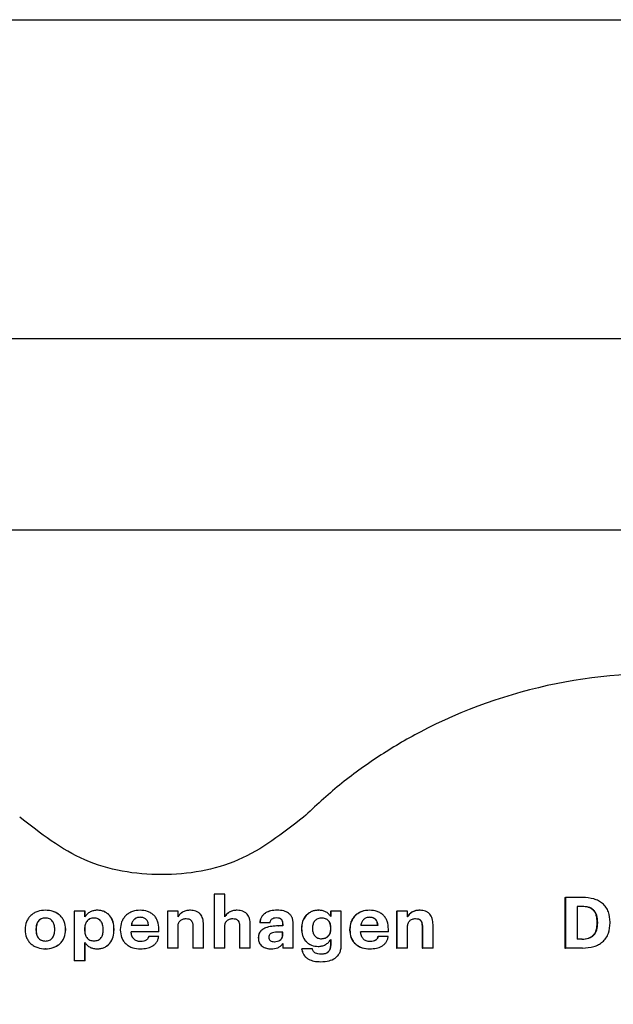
# Model space of a CAD drawing. Header units: millimetres. Extents: x -1137 to 2013, y -755 to 3954.
# Tile 48 of 53: x 1558 to 1577, y -719 to -688. Entities that reach past the tile are written whole.
import ezdxf

# ---------------------------------------------------------------- set-up
doc = ezdxf.new("R2010")
doc.units = ezdxf.units.MM

msp = doc.modelspace()

# ---------------------------------------------------------------- linework, layer by layer
at = {"color": 8, "linetype": 'Continuous', "lineweight": 25}
for p, q in [((1241.075, -688.463), (2012.504, -688.463)), ((1990.503, -704.463), (1256.789, -704.463))]:
    msp.add_line(p, q, dxfattribs=at)
at = {"color": 7, "linetype": 'Continuous', "lineweight": 25}
for p, q in [((2002.504, -698.463), (1248.218, -698.463)), ((1564.075, -715.883), (1564.075, -717.568)), ((1564.075, -715.883), (1564.077, -715.883)), ((1564.077, -715.883), (1564.077, -717.568)), ((1564.412, -715.883), (1564.077, -715.883)), ((1564.412, -716.592), (1564.412, -715.883)), ((1575.071, -715.982), (1575.071, -717.568)), ((1575.071, -715.982), (1575.086, -715.982)), ((1575.086, -715.982), (1575.086, -717.568)), ((1575.626, -715.982), (1575.086, -715.982)), ((1559.694, -716.408), (1559.694, -717.963)), ((1560.028, -716.408), (1559.694, -716.408)), ((1560.028, -716.59), (1560.028, -716.408)), ((1560.031, -716.408), (1560.028, -716.408)), ((1560.031, -716.59), (1560.031, -716.408)), ((1560.416, -716.382), (1560.414, -716.382)), ((1561.758, -716.382), (1561.757, -716.382)), ((1562.611, -716.408), (1562.611, -717.568)), ((1562.946, -716.408), (1562.611, -716.408)), ((1562.611, -716.408), (1562.611, -717.568)), ((1562.611, -716.408), (1562.611, -716.408)), ((1562.946, -716.592), (1562.946, -716.408)), ((1563.337, -716.382), (1563.338, -716.382)), ((1564.801, -716.382), (1564.804, -716.382)), ((1566.048, -716.382), (1566.053, -716.382)), ((1567.342, -716.382), (1567.347, -716.382)), ((1567.724, -716.408), (1567.724, -716.581)), ((1567.724, -716.408), (1567.73, -716.408)), ((1567.73, -716.408), (1567.73, -716.581)), ((1568.062, -716.408), (1567.73, -716.408)), ((1568.062, -717.477), (1568.062, -716.408)), ((1568.944, -716.382), (1568.951, -716.382)), ((1569.797, -716.408), (1569.797, -717.568)), ((1569.797, -716.408), (1569.806, -716.408)), ((1569.806, -716.408), (1569.806, -717.568)), ((1570.14, -716.408), (1569.806, -716.408)), ((1570.14, -716.592), (1570.14, -716.408)), ((1575.607, -716.262), (1575.459, -716.262)), ((1575.459, -716.262), (1575.459, -717.289)), ((1561.758, -716.603), (1561.757, -716.603)), ((1563.197, -716.643), (1563.197, -716.643)), ((1576.49, -716.776), (1576.49, -716.759)), ((1558.152, -716.983), (1558.152, -717)), ((1558.494, -716.976), (1558.494, -716.994)), ((1558.498, -716.976), (1558.494, -716.976)), ((1558.498, -716.994), (1558.494, -716.994)), ((1558.498, -716.976), (1558.498, -716.994)), ((1559.084, -716.996), (1559.084, -716.98)), ((1559.423, -716.994), (1559.423, -716.976)), ((1559.427, -716.976), (1559.423, -716.976)), ((1559.427, -716.994), (1559.423, -716.994)), ((1559.427, -716.994), (1559.427, -716.976)), ((1560.017, -716.978), (1560.017, -716.996)), ((1560.02, -716.978), (1560.017, -716.978)), ((1560.02, -716.996), (1560.017, -716.996)), ((1560.02, -716.978), (1560.02, -716.996)), ((1560.6, -716.996), (1560.6, -716.978)), ((1560.941, -716.976), (1560.939, -716.976)), ((1560.939, -716.994), (1560.939, -716.976)), ((1560.941, -716.994), (1560.939, -716.994)), ((1560.941, -716.994), (1560.941, -716.976)), ((1561.137, -716.985), (1561.137, -717.003)), ((1562.346, -717.06), (1561.476, -717.06)), ((1562.02, -716.863), (1561.48, -716.863)), ((1562.346, -717.06), (1562.346, -716.972)), ((1562.346, -716.972), (1562.346, -716.972)), ((1562.346, -717.06), (1562.346, -716.972)), ((1562.346, -717.06), (1562.346, -717.06)), ((1562.946, -717.568), (1562.946, -716.898)), ((1563.409, -716.876), (1563.41, -716.876)), ((1563.409, -716.876), (1563.409, -717.568)), ((1563.41, -716.876), (1563.41, -717.568)), ((1563.744, -717.568), (1563.744, -716.83)), ((1564.412, -717.568), (1564.412, -716.898)), ((1564.872, -716.876), (1564.875, -716.876)), ((1564.872, -716.876), (1564.872, -717.568)), ((1564.875, -716.876), (1564.875, -717.568)), ((1565.21, -717.568), (1565.21, -716.83)), ((1565.507, -716.778), (1565.51, -716.778)), ((1565.827, -716.778), (1565.51, -716.778)), ((1566.088, -716.874), (1566.092, -716.874)), ((1566.228, -716.874), (1566.092, -716.874)), ((1566.228, -717.065), (1566.099, -717.065)), ((1566.223, -716.827), (1566.228, -716.827)), ((1566.223, -716.827), (1566.223, -716.874)), ((1566.223, -717.162), (1566.223, -717.065)), ((1566.228, -716.827), (1566.228, -716.874)), ((1566.228, -717.162), (1566.228, -717.065)), ((1566.558, -717.568), (1566.558, -716.812)), ((1566.812, -716.947), (1566.817, -716.947)), ((1566.812, -716.947), (1566.812, -716.963)), ((1566.812, -716.963), (1566.817, -716.963)), ((1566.817, -716.947), (1566.817, -716.963)), ((1567.158, -716.945), (1567.158, -716.963)), ((1567.733, -716.943), (1567.739, -716.943)), ((1567.733, -716.958), (1567.733, -716.943)), ((1567.733, -716.958), (1567.739, -716.958)), ((1567.739, -716.958), (1567.739, -716.943)), ((1568.324, -716.985), (1568.331, -716.985)), ((1568.324, -716.985), (1568.324, -717.003)), ((1568.324, -717.003), (1568.331, -717.003)), ((1568.331, -716.985), (1568.331, -717.003)), ((1569.539, -717.06), (1568.67, -717.06)), ((1569.214, -716.863), (1568.674, -716.863)), ((1569.539, -717.06), (1569.539, -716.972)), ((1570.14, -717.568), (1570.14, -716.898)), ((1570.594, -716.876), (1570.604, -716.876)), ((1570.594, -716.876), (1570.594, -717.568)), ((1570.604, -716.876), (1570.604, -717.568)), ((1570.938, -717.568), (1570.938, -716.83)), ((1576.085, -716.763), (1576.1, -716.763)), ((1576.085, -716.781), (1576.085, -716.763)), ((1576.085, -716.781), (1576.1, -716.781)), ((1576.1, -716.781), (1576.1, -716.763)), ((1561.776, -717.364), (1561.775, -717.364)), ((1562.343, -717.202), (1562.027, -717.202)), ((1562.343, -717.202), (1562.343, -717.202)), ((1565.461, -717.246), (1565.465, -717.246)), ((1566.223, -717.162), (1566.228, -717.162)), ((1567.724, -717.302), (1567.724, -717.477)), ((1567.73, -717.302), (1567.73, -717.477)), ((1569.213, -717.202), (1569.221, -717.202)), ((1569.537, -717.202), (1569.221, -717.202)), ((1575.612, -717.289), (1575.459, -717.289)), ((1558.791, -717.593), (1558.787, -717.593)), ((1560.028, -717.963), (1560.028, -717.391)), ((1560.031, -717.963), (1560.031, -717.391)), ((1560.416, -717.593), (1560.414, -717.593)), ((1561.767, -717.593), (1561.766, -717.593)), ((1562.946, -717.568), (1562.611, -717.568)), ((1562.611, -717.568), (1562.611, -717.568)), ((1563.409, -717.568), (1563.41, -717.568)), ((1563.744, -717.568), (1563.41, -717.568)), ((1564.075, -717.568), (1564.077, -717.568)), ((1564.412, -717.568), (1564.077, -717.568)), ((1564.872, -717.568), (1564.875, -717.568)), ((1565.21, -717.568), (1564.875, -717.568)), ((1566.228, -717.428), (1566.228, -717.568)), ((1566.228, -717.568), (1566.233, -717.568)), ((1566.233, -717.428), (1566.233, -717.568)), ((1566.558, -717.568), (1566.233, -717.568)), ((1566.821, -717.593), (1566.826, -717.593)), ((1567.158, -717.593), (1566.826, -717.593)), ((1567.337, -717.517), (1567.343, -717.517)), ((1567.724, -717.477), (1567.73, -717.477)), ((1569.797, -717.568), (1569.806, -717.568)), ((1570.14, -717.568), (1569.806, -717.568)), ((1570.594, -717.568), (1570.604, -717.568)), ((1570.938, -717.568), (1570.604, -717.568)), ((1575.071, -717.568), (1575.086, -717.568)), ((1575.623, -717.568), (1575.086, -717.568)), ((1560.028, -717.963), (1559.694, -717.963)), ((1560.031, -717.963), (1560.028, -717.963)), ((1567.42, -717.996), (1567.426, -717.996))]:
    msp.add_line(p, q, dxfattribs=at)
for points, knots in [([(1566.88, -734.46), (1567.249, -734.804), (1567.987, -735.491), (1569.217, -736.379), (1571.384, -737.662), (1574.754, -738.854), (1579.325, -739.121), (1583.795, -738.121), (1587.137, -736.258), (1589.395, -734.245), (1590.855, -732.5), (1592.032, -730.553), (1592.896, -728.447), (1593.423, -726.232), (1593.6, -723.963), (1593.423, -721.693), (1592.896, -719.478), (1592.032, -717.372), (1590.464, -714.782), (1587.798, -712.034), (1583.796, -709.806), (1579.325, -708.805), (1574.754, -709.071), (1571.384, -710.263), (1569.218, -711.546), (1567.989, -712.434), (1567.25, -713.121), (1566.88, -713.465)], [0, 0, 0, 0, 0.020855, 0.041724, 0.062617, 0.125046, 0.187483, 0.249917, 0.312338, 0.343633, 0.374925, 0.406217, 0.437507, 0.468797, 0.500087, 0.531377, 0.562668, 0.593958, 0.625249, 0.687664, 0.750087, 0.812519, 0.874958, 0.937385, 0.958257, 0.979119, 1, 1, 1, 1]), ([(1566.88, -713.465), (1566.227, -713.972), (1564.922, -714.988), (1562.432, -715.405), (1559.942, -714.988), (1558.636, -713.972), (1557.984, -713.465)], [0, 0, 0, 0, 0.24996, 0.499995, 0.750043, 1, 1, 1, 1]), ([(1576.49, -716.759), (1576.482, -716.648), (1576.469, -716.481), (1576.364, -716.284), (1576.255, -716.166), (1576.124, -716.081), (1575.918, -715.999), (1575.746, -715.989), (1575.626, -715.982)], [0, 0, 0, 0, 0.249317, 0.375561, 0.499359, 0.610563, 0.728494, 1, 1, 1, 1]), ([(1558.789, -716.382), (1558.707, -716.388), (1558.583, -716.399), (1558.434, -716.468), (1558.334, -716.54), (1558.253, -716.633), (1558.172, -716.777), (1558.16, -716.901), (1558.152, -716.983)], [0, 0, 0, 0, 0.249875, 0.376764, 0.500441, 0.624704, 0.75075, 1, 1, 1, 1]), ([(1559.423, -716.976), (1559.415, -716.894), (1559.403, -716.772), (1559.324, -716.629), (1559.243, -716.538), (1559.143, -716.466), (1558.994, -716.398), (1558.87, -716.388), (1558.789, -716.382)], [0, 0, 0, 0, 0.249137, 0.373649, 0.499454, 0.622666, 0.750092, 1, 1, 1, 1]), ([(1558.793, -716.382), (1558.793, -716.382), (1558.791, -716.382), (1558.79, -716.382), (1558.789, -716.382)], [0, 0, 0, 0, 0.499999, 1, 1, 1, 1]), ([(1559.427, -716.976), (1559.419, -716.894), (1559.407, -716.772), (1559.327, -716.629), (1559.246, -716.538), (1559.147, -716.466), (1558.998, -716.398), (1558.875, -716.388), (1558.793, -716.382)], [0, 0, 0, 0, 0.249283, 0.37366, 0.499688, 0.622748, 0.750287, 1, 1, 1, 1]), ([(1560.414, -716.382), (1560.375, -716.384), (1560.299, -716.39), (1560.192, -716.433), (1560.096, -716.497), (1560.051, -716.559), (1560.028, -716.59)], [0, 0, 0, 0, 0.2514428, 0.5000938, 0.7501983, 1, 1, 1, 1]), ([(1560.939, -716.976), (1560.934, -716.897), (1560.924, -716.748), (1560.834, -716.578), (1560.73, -716.478), (1560.634, -716.422), (1560.526, -716.388), (1560.452, -716.384), (1560.414, -716.382)], [0, 0, 0, 0, 0.265002, 0.499109, 0.624081, 0.749396, 0.871419, 1, 1, 1, 1]), ([(1560.941, -716.976), (1560.936, -716.897), (1560.926, -716.748), (1560.837, -716.578), (1560.733, -716.478), (1560.636, -716.422), (1560.529, -716.388), (1560.454, -716.384), (1560.416, -716.382)], [0, 0, 0, 0, 0.265039, 0.499287, 0.624196, 0.749625, 0.871471, 1, 1, 1, 1]), ([(1561.757, -716.382), (1561.676, -716.389), (1561.554, -716.399), (1561.407, -716.471), (1561.31, -716.545), (1561.232, -716.638), (1561.155, -716.781), (1561.144, -716.904), (1561.137, -716.985)], [0, 0, 0, 0, 0.24984, 0.376402, 0.500332, 0.624271, 0.750725, 1, 1, 1, 1]), ([(1562.346, -716.972), (1562.339, -716.888), (1562.331, -716.766), (1562.261, -716.624), (1562.19, -716.536), (1562.099, -716.465), (1561.955, -716.397), (1561.836, -716.388), (1561.757, -716.382)], [0, 0, 0, 0, 0.264748, 0.383517, 0.499849, 0.622336, 0.750249, 1, 1, 1, 1]), ([(1562.346, -716.972), (1562.34, -716.888), (1562.331, -716.766), (1562.261, -716.624), (1562.191, -716.536), (1562.099, -716.465), (1561.956, -716.397), (1561.837, -716.388), (1561.758, -716.382)], [0, 0, 0, 0, 0.264811, 0.38359, 0.500035, 0.622351, 0.750362, 1, 1, 1, 1]), ([(1563.337, -716.382), (1563.297, -716.384), (1563.219, -716.388), (1563.107, -716.428), (1563.009, -716.493), (1562.967, -716.559), (1562.945, -716.592)], [0, 0, 0, 0, 0.258806, 0.500404, 0.75137, 1, 1, 1, 1]), ([(1563.338, -716.382), (1563.298, -716.384), (1563.219, -716.388), (1563.108, -716.428), (1563.01, -716.493), (1562.967, -716.559), (1562.946, -716.592)], [0, 0, 0, 0, 0.259605, 0.500519, 0.751987, 1, 1, 1, 1]), ([(1563.744, -716.83), (1563.74, -716.767), (1563.735, -716.678), (1563.692, -716.571), (1563.648, -716.503), (1563.586, -716.447), (1563.483, -716.393), (1563.396, -716.386), (1563.338, -716.382)], [0, 0, 0, 0, 0.270437, 0.38837, 0.500035, 0.622858, 0.750365, 1, 1, 1, 1]), ([(1564.801, -716.382), (1564.761, -716.384), (1564.682, -716.388), (1564.571, -716.428), (1564.473, -716.493), (1564.43, -716.559), (1564.409, -716.592)], [0, 0, 0, 0, 0.258815, 0.500181, 0.751363, 1, 1, 1, 1]), ([(1564.804, -716.382), (1564.763, -716.384), (1564.685, -716.388), (1564.573, -716.428), (1564.475, -716.493), (1564.433, -716.559), (1564.412, -716.592)], [0, 0, 0, 0, 0.259403, 0.500366, 0.752092, 1, 1, 1, 1]), ([(1565.21, -716.83), (1565.206, -716.767), (1565.201, -716.678), (1565.157, -716.571), (1565.113, -716.503), (1565.051, -716.447), (1564.948, -716.393), (1564.861, -716.386), (1564.804, -716.382)], [0, 0, 0, 0, 0.2703887, 0.3883015, 0.4999465, 0.6227484, 0.750235, 1, 1, 1, 1]), ([(1566.048, -716.382), (1565.981, -716.385), (1565.856, -716.391), (1565.708, -716.449), (1565.614, -716.522), (1565.557, -716.595), (1565.52, -716.682), (1565.511, -716.746), (1565.507, -716.778)], [0, 0, 0, 0, 0.269811, 0.499653, 0.624626, 0.744754, 0.867412, 1, 1, 1, 1]), ([(1566.053, -716.382), (1565.985, -716.385), (1565.86, -716.391), (1565.712, -716.449), (1565.617, -716.522), (1565.561, -716.595), (1565.523, -716.682), (1565.515, -716.746), (1565.51, -716.778)], [0, 0, 0, 0, 0.270083, 0.4999, 0.624953, 0.74499, 0.867619, 1, 1, 1, 1]), ([(1566.558, -716.812), (1566.556, -716.776), (1566.553, -716.709), (1566.526, -716.615), (1566.48, -716.536), (1566.396, -716.455), (1566.249, -716.391), (1566.122, -716.385), (1566.053, -716.382)], [0, 0, 0, 0, 0.140975, 0.26687, 0.384095, 0.500298, 0.723746, 1, 1, 1, 1]), ([(1567.342, -716.382), (1567.305, -716.384), (1567.233, -716.388), (1567.129, -716.421), (1567.034, -716.474), (1566.927, -716.57), (1566.83, -716.73), (1566.818, -716.875), (1566.812, -716.947)], [0, 0, 0, 0, 0.127248, 0.250594, 0.375361, 0.501036, 0.750308, 1, 1, 1, 1]), ([(1567.347, -716.382), (1567.311, -716.384), (1567.238, -716.388), (1567.134, -716.421), (1567.039, -716.474), (1566.932, -716.57), (1566.836, -716.73), (1566.823, -716.875), (1566.817, -716.947)], [0, 0, 0, 0, 0.127326, 0.250617, 0.3756, 0.501172, 0.7504, 1, 1, 1, 1]), ([(1567.73, -716.581), (1567.708, -716.549), (1567.665, -716.487), (1567.571, -716.424), (1567.463, -716.387), (1567.387, -716.384), (1567.347, -716.382)], [0, 0, 0, 0, 0.254241, 0.499399, 0.734612, 1, 1, 1, 1]), ([(1568.944, -716.382), (1568.863, -716.389), (1568.741, -716.399), (1568.594, -716.471), (1568.498, -716.544), (1568.42, -716.638), (1568.343, -716.781), (1568.332, -716.904), (1568.324, -716.985)], [0, 0, 0, 0, 0.249639, 0.376142, 0.500186, 0.623897, 0.750588, 1, 1, 1, 1]), ([(1568.951, -716.382), (1568.87, -716.389), (1568.748, -716.399), (1568.601, -716.471), (1568.505, -716.544), (1568.427, -716.638), (1568.35, -716.781), (1568.338, -716.904), (1568.331, -716.985)], [0, 0, 0, 0, 0.249866, 0.376437, 0.500375, 0.624191, 0.750703, 1, 1, 1, 1]), ([(1569.539, -716.972), (1569.533, -716.888), (1569.525, -716.766), (1569.455, -716.624), (1569.384, -716.536), (1569.293, -716.465), (1569.15, -716.397), (1569.03, -716.388), (1568.951, -716.382)], [0, 0, 0, 0, 0.264841, 0.383522, 0.499803, 0.622322, 0.750184, 1, 1, 1, 1]), ([(1570.523, -716.382), (1570.483, -716.384), (1570.405, -716.388), (1570.293, -716.428), (1570.195, -716.493), (1570.153, -716.559), (1570.132, -716.592)], [0, 0, 0, 0, 0.258631, 0.500296, 0.751324, 1, 1, 1, 1]), ([(1570.533, -716.382), (1570.492, -716.384), (1570.414, -716.388), (1570.302, -716.428), (1570.204, -716.493), (1570.162, -716.559), (1570.14, -716.592)], [0, 0, 0, 0, 0.259411, 0.500383, 0.752104, 1, 1, 1, 1]), ([(1570.523, -716.382), (1570.525, -716.382), (1570.528, -716.382), (1570.531, -716.382), (1570.533, -716.382)], [0, 0, 0, 0, 0.499998, 1, 1, 1, 1]), ([(1570.938, -716.83), (1570.935, -716.767), (1570.93, -716.678), (1570.886, -716.571), (1570.842, -716.503), (1570.78, -716.447), (1570.677, -716.393), (1570.59, -716.386), (1570.533, -716.382)], [0, 0, 0, 0, 0.270414, 0.388341, 0.500002, 0.622827, 0.750343, 1, 1, 1, 1]), ([(1576.085, -716.763), (1576.08, -716.688), (1576.075, -716.582), (1576.021, -716.457), (1575.968, -716.384), (1575.897, -716.328), (1575.773, -716.272), (1575.667, -716.266), (1575.592, -716.262)], [0, 0, 0, 0, 0.276219, 0.39225, 0.499967, 0.608375, 0.724308, 1, 1, 1, 1]), ([(1576.1, -716.763), (1576.096, -716.688), (1576.091, -716.581), (1576.037, -716.456), (1575.984, -716.384), (1575.913, -716.328), (1575.788, -716.272), (1575.682, -716.266), (1575.607, -716.262)], [0, 0, 0, 0, 0.2760496, 0.3920788, 0.4998229, 0.6081762, 0.7243109, 1, 1, 1, 1]), ([(1558.789, -716.626), (1558.766, -716.627), (1558.721, -716.629), (1558.658, -716.649), (1558.604, -716.683), (1558.548, -716.742), (1558.501, -716.842), (1558.496, -716.929), (1558.494, -716.976)], [0, 0, 0, 0, 0.134753, 0.258813, 0.377414, 0.500604, 0.727422, 1, 1, 1, 1]), ([(1558.793, -716.626), (1558.77, -716.627), (1558.725, -716.629), (1558.663, -716.649), (1558.609, -716.683), (1558.552, -716.742), (1558.506, -716.842), (1558.501, -716.929), (1558.498, -716.976)], [0, 0, 0, 0, 0.134811, 0.258701, 0.377155, 0.500397, 0.727309, 1, 1, 1, 1]), ([(1559.084, -716.98), (1559.081, -716.933), (1559.076, -716.846), (1559.031, -716.745), (1558.974, -716.683), (1558.918, -716.649), (1558.855, -716.628), (1558.812, -716.626), (1558.789, -716.626)], [0, 0, 0, 0, 0.268847, 0.499211, 0.622198, 0.748136, 0.870243, 1, 1, 1, 1]), ([(1560.312, -716.628), (1560.289, -716.629), (1560.244, -716.631), (1560.181, -716.651), (1560.127, -716.685), (1560.071, -716.744), (1560.024, -716.844), (1560.019, -716.931), (1560.017, -716.978)], [0, 0, 0, 0, 0.134708, 0.258728, 0.377289, 0.500601, 0.726934, 1, 1, 1, 1]), ([(1560.315, -716.628), (1560.291, -716.629), (1560.247, -716.631), (1560.184, -716.651), (1560.13, -716.685), (1560.074, -716.744), (1560.027, -716.844), (1560.022, -716.931), (1560.02, -716.978)], [0, 0, 0, 0, 0.134763, 0.258614, 0.377224, 0.500427, 0.726851, 1, 1, 1, 1]), ([(1560.6, -716.978), (1560.598, -716.932), (1560.593, -716.846), (1560.549, -716.746), (1560.493, -716.685), (1560.439, -716.652), (1560.377, -716.631), (1560.335, -716.629), (1560.312, -716.628)], [0, 0, 0, 0, 0.26951, 0.499256, 0.622337, 0.74947, 0.868275, 1, 1, 1, 1]), ([(1561.757, -716.603), (1561.721, -716.606), (1561.668, -716.611), (1561.606, -716.643), (1561.554, -716.685), (1561.503, -716.758), (1561.488, -716.826), (1561.48, -716.863)], [0, 0, 0, 0, 0.257118, 0.378027, 0.500182, 0.732517, 1, 1, 1, 1]), ([(1561.758, -716.603), (1561.722, -716.606), (1561.669, -716.611), (1561.607, -716.643), (1561.555, -716.685), (1561.504, -716.758), (1561.489, -716.826), (1561.481, -716.863)], [0, 0, 0, 0, 0.257032, 0.377777, 0.499801, 0.732314, 1, 1, 1, 1]), ([(1562.02, -716.863), (1562.015, -716.824), (1562.008, -716.769), (1561.976, -716.705), (1561.947, -716.668), (1561.909, -716.639), (1561.847, -716.609), (1561.794, -716.606), (1561.757, -716.603)], [0, 0, 0, 0, 0.277658, 0.397427, 0.510006, 0.621251, 0.736566, 1, 1, 1, 1]), ([(1562.946, -716.898), (1562.949, -716.862), (1562.952, -716.81), (1562.982, -716.749), (1563.012, -716.71), (1563.05, -716.68), (1563.111, -716.65), (1563.163, -716.646), (1563.197, -716.643)], [0, 0, 0, 0, 0.264956, 0.383695, 0.499809, 0.623308, 0.744211, 1, 1, 1, 1]), ([(1563.197, -716.643), (1563.228, -716.645), (1563.274, -716.647), (1563.33, -716.673), (1563.362, -716.702), (1563.385, -716.737), (1563.406, -716.794), (1563.408, -716.842), (1563.41, -716.876)], [0, 0, 0, 0, 0.25009, 0.37691, 0.500129, 0.603674, 0.718945, 1, 1, 1, 1]), ([(1563.197, -716.643), (1563.227, -716.645), (1563.273, -716.647), (1563.329, -716.673), (1563.361, -716.701), (1563.384, -716.736), (1563.405, -716.794), (1563.407, -716.842), (1563.409, -716.876)], [0, 0, 0, 0, 0.2498502, 0.3755409, 0.4997313, 0.6026243, 0.7177435, 1, 1, 1, 1]), ([(1564.412, -716.898), (1564.414, -716.862), (1564.418, -716.81), (1564.447, -716.749), (1564.477, -716.71), (1564.516, -716.68), (1564.577, -716.65), (1564.628, -716.646), (1564.663, -716.643)], [0, 0, 0, 0, 0.264954, 0.383693, 0.499807, 0.623306, 0.744209, 1, 1, 1, 1]), ([(1564.66, -716.643), (1564.691, -716.645), (1564.737, -716.647), (1564.792, -716.673), (1564.825, -716.701), (1564.848, -716.736), (1564.868, -716.794), (1564.871, -716.842), (1564.872, -716.876)], [0, 0, 0, 0, 0.249591, 0.375315, 0.499538, 0.602639, 0.717671, 1, 1, 1, 1]), ([(1564.663, -716.643), (1564.693, -716.645), (1564.739, -716.647), (1564.795, -716.673), (1564.828, -716.702), (1564.85, -716.737), (1564.871, -716.794), (1564.873, -716.842), (1564.875, -716.876)], [0, 0, 0, 0, 0.249799, 0.376934, 0.499923, 0.603662, 0.718949, 1, 1, 1, 1]), ([(1565.827, -716.778), (1565.832, -716.753), (1565.84, -716.716), (1565.868, -716.675), (1565.9, -716.644), (1565.956, -716.619), (1566.005, -716.616), (1566.032, -716.614)], [0, 0, 0, 0, 0.265304, 0.384143, 0.499934, 0.726191, 1, 1, 1, 1]), ([(1566.028, -716.614), (1566.056, -716.616), (1566.098, -716.618), (1566.151, -716.64), (1566.181, -716.665), (1566.202, -716.697), (1566.22, -716.75), (1566.222, -716.795), (1566.223, -716.827)], [0, 0, 0, 0, 0.249774, 0.37723, 0.499645, 0.598639, 0.712289, 1, 1, 1, 1]), ([(1566.032, -716.614), (1566.06, -716.616), (1566.103, -716.618), (1566.155, -716.64), (1566.186, -716.665), (1566.206, -716.697), (1566.224, -716.75), (1566.226, -716.795), (1566.228, -716.827)], [0, 0, 0, 0, 0.250307, 0.378865, 0.500037, 0.599901, 0.713685, 1, 1, 1, 1]), ([(1567.449, -716.626), (1567.406, -716.629), (1567.344, -716.635), (1567.272, -716.676), (1567.23, -716.715), (1567.197, -716.762), (1567.165, -716.837), (1567.161, -716.901), (1567.158, -716.945)], [0, 0, 0, 0, 0.259601, 0.379005, 0.499452, 0.612657, 0.731046, 1, 1, 1, 1]), ([(1567.733, -716.943), (1567.73, -716.899), (1567.725, -716.818), (1567.676, -716.726), (1567.618, -716.673), (1567.546, -716.634), (1567.484, -716.629), (1567.443, -716.626)], [0, 0, 0, 0, 0.2668219, 0.4996785, 0.6207869, 0.7481947, 1, 1, 1, 1]), ([(1567.739, -716.943), (1567.737, -716.899), (1567.731, -716.818), (1567.682, -716.726), (1567.624, -716.673), (1567.552, -716.634), (1567.49, -716.629), (1567.449, -716.626)], [0, 0, 0, 0, 0.2667252, 0.4994668, 0.6205154, 0.748077, 1, 1, 1, 1]), ([(1568.951, -716.603), (1568.915, -716.606), (1568.862, -716.611), (1568.8, -716.643), (1568.748, -716.685), (1568.697, -716.758), (1568.682, -716.826), (1568.674, -716.863)], [0, 0, 0, 0, 0.257104, 0.378006, 0.50015, 0.73234, 1, 1, 1, 1]), ([(1569.206, -716.863), (1569.201, -716.824), (1569.195, -716.769), (1569.163, -716.705), (1569.133, -716.668), (1569.096, -716.639), (1569.034, -716.609), (1568.981, -716.606), (1568.944, -716.603)], [0, 0, 0, 0, 0.277835, 0.3975798, 0.5100798, 0.6212007, 0.7368858, 1, 1, 1, 1]), ([(1569.214, -716.863), (1569.209, -716.824), (1569.202, -716.769), (1569.171, -716.705), (1569.141, -716.668), (1569.103, -716.639), (1569.041, -716.609), (1568.988, -716.606), (1568.951, -716.603)], [0, 0, 0, 0, 0.277637, 0.397296, 0.509896, 0.621163, 0.736502, 1, 1, 1, 1]), ([(1570.14, -716.898), (1570.143, -716.862), (1570.147, -716.81), (1570.176, -716.749), (1570.206, -716.71), (1570.245, -716.68), (1570.306, -716.65), (1570.357, -716.646), (1570.392, -716.643)], [0, 0, 0, 0, 0.264913, 0.383636, 0.499555, 0.623045, 0.744211, 1, 1, 1, 1]), ([(1570.383, -716.643), (1570.413, -716.645), (1570.459, -716.647), (1570.514, -716.673), (1570.547, -716.701), (1570.57, -716.736), (1570.591, -716.794), (1570.593, -716.842), (1570.594, -716.876)], [0, 0, 0, 0, 0.249914, 0.375338, 0.499797, 0.602704, 0.717718, 1, 1, 1, 1]), ([(1570.392, -716.643), (1570.422, -716.645), (1570.468, -716.647), (1570.524, -716.673), (1570.557, -716.702), (1570.579, -716.737), (1570.6, -716.794), (1570.602, -716.842), (1570.604, -716.876)], [0, 0, 0, 0, 0.249862, 0.376734, 0.499995, 0.603573, 0.718875, 1, 1, 1, 1]), ([(1558.152, -717), (1558.16, -717.082), (1558.172, -717.204), (1558.253, -717.347), (1558.334, -717.437), (1558.434, -717.508), (1558.583, -717.576), (1558.705, -717.586), (1558.787, -717.593)], [0, 0, 0, 0, 0.249165, 0.37355, 0.499538, 0.622641, 0.750105, 1, 1, 1, 1]), ([(1558.494, -716.994), (1558.496, -717.041), (1558.501, -717.128), (1558.546, -717.23), (1558.603, -717.291), (1558.659, -717.325), (1558.722, -717.345), (1558.766, -717.347), (1558.789, -717.348)], [0, 0, 0, 0, 0.269545, 0.499361, 0.622264, 0.748327, 0.867505, 1, 1, 1, 1]), ([(1558.498, -716.994), (1558.501, -717.041), (1558.506, -717.128), (1558.551, -717.23), (1558.608, -717.291), (1558.663, -717.325), (1558.726, -717.345), (1558.77, -717.347), (1558.793, -717.348)], [0, 0, 0, 0, 0.269642, 0.49954, 0.622333, 0.748245, 0.867683, 1, 1, 1, 1]), ([(1558.787, -717.593), (1558.869, -717.586), (1558.993, -717.576), (1559.142, -717.507), (1559.242, -717.435), (1559.323, -717.343), (1559.404, -717.199), (1559.416, -717.076), (1559.423, -716.994)], [0, 0, 0, 0, 0.249918, 0.377012, 0.500537, 0.624645, 0.750765, 1, 1, 1, 1]), ([(1558.789, -717.348), (1558.812, -717.347), (1558.857, -717.345), (1558.92, -717.325), (1558.974, -717.29), (1559.03, -717.231), (1559.077, -717.13), (1559.082, -717.043), (1559.084, -716.996)], [0, 0, 0, 0, 0.134508, 0.25848, 0.377081, 0.500492, 0.727632, 1, 1, 1, 1]), ([(1558.791, -717.593), (1558.873, -717.586), (1558.997, -717.576), (1559.146, -717.507), (1559.246, -717.435), (1559.327, -717.343), (1559.407, -717.199), (1559.419, -717.076), (1559.427, -716.994)], [0, 0, 0, 0, 0.249812, 0.376728, 0.500356, 0.624357, 0.750653, 1, 1, 1, 1]), ([(1560.017, -716.996), (1560.019, -717.043), (1560.024, -717.129), (1560.07, -717.229), (1560.126, -717.287), (1560.18, -717.319), (1560.244, -717.339), (1560.29, -717.341), (1560.314, -717.342)], [0, 0, 0, 0, 0.271204, 0.49897, 0.616589, 0.73434, 0.860148, 1, 1, 1, 1]), ([(1560.02, -716.996), (1560.022, -717.043), (1560.027, -717.129), (1560.073, -717.229), (1560.129, -717.287), (1560.183, -717.319), (1560.247, -717.339), (1560.293, -717.341), (1560.317, -717.342)], [0, 0, 0, 0, 0.271287, 0.499145, 0.616651, 0.734452, 0.860091, 1, 1, 1, 1]), ([(1560.314, -717.342), (1560.338, -717.341), (1560.382, -717.338), (1560.445, -717.319), (1560.498, -717.286), (1560.552, -717.228), (1560.594, -717.128), (1560.598, -717.043), (1560.6, -716.996)], [0, 0, 0, 0, 0.137447, 0.262012, 0.379735, 0.500526, 0.723062, 1, 1, 1, 1]), ([(1560.414, -717.593), (1560.452, -717.59), (1560.527, -717.586), (1560.635, -717.552), (1560.732, -717.496), (1560.839, -717.391), (1560.925, -717.218), (1560.935, -717.068), (1560.939, -716.994)], [0, 0, 0, 0, 0.128672, 0.250582, 0.375481, 0.500956, 0.750068, 1, 1, 1, 1]), ([(1560.416, -717.593), (1560.454, -717.59), (1560.529, -717.586), (1560.637, -717.552), (1560.734, -717.496), (1560.841, -717.391), (1560.927, -717.218), (1560.936, -717.068), (1560.941, -716.994)], [0, 0, 0, 0, 0.128354, 0.250339, 0.375167, 0.500767, 0.749913, 1, 1, 1, 1]), ([(1561.137, -717.003), (1561.144, -717.084), (1561.155, -717.206), (1561.232, -717.35), (1561.313, -717.441), (1561.412, -717.512), (1561.562, -717.577), (1561.685, -717.586), (1561.766, -717.593)], [0, 0, 0, 0, 0.249238, 0.374199, 0.499514, 0.622108, 0.750019, 1, 1, 1, 1]), ([(1561.775, -717.364), (1561.733, -717.361), (1561.671, -717.356), (1561.599, -717.319), (1561.556, -717.283), (1561.522, -717.238), (1561.487, -717.166), (1561.48, -717.103), (1561.476, -717.06)], [0, 0, 0, 0, 0.263005, 0.382239, 0.4997, 0.612472, 0.730772, 1, 1, 1, 1]), ([(1561.776, -717.364), (1561.734, -717.361), (1561.672, -717.356), (1561.601, -717.319), (1561.557, -717.283), (1561.523, -717.239), (1561.488, -717.166), (1561.482, -717.104), (1561.477, -717.06)], [0, 0, 0, 0, 0.262373, 0.381434, 0.499515, 0.611687, 0.729809, 1, 1, 1, 1]), ([(1566.088, -716.874), (1565.949, -716.879), (1565.773, -716.886), (1565.588, -716.983), (1565.514, -717.054), (1565.468, -717.145), (1565.464, -717.212), (1565.461, -717.246)], [0, 0, 0, 0, 0.499453, 0.635836, 0.75663, 0.873742, 1, 1, 1, 1]), ([(1566.092, -716.874), (1565.953, -716.879), (1565.777, -716.886), (1565.592, -716.983), (1565.517, -717.055), (1565.472, -717.145), (1565.467, -717.212), (1565.465, -717.246)], [0, 0, 0, 0, 0.499669, 0.635953, 0.756814, 0.873906, 1, 1, 1, 1]), ([(1566.099, -717.065), (1566.033, -717.066), (1565.949, -717.068), (1565.857, -717.105), (1565.819, -717.136), (1565.796, -717.179), (1565.793, -717.211), (1565.792, -717.229)], [0, 0, 0, 0, 0.500163, 0.634993, 0.751628, 0.867713, 1, 1, 1, 1]), ([(1566.812, -716.963), (1566.818, -717.034), (1566.826, -717.142), (1566.886, -717.273), (1566.95, -717.359), (1567.031, -717.43), (1567.158, -717.499), (1567.266, -717.51), (1567.337, -717.517)], [0, 0, 0, 0, 0.249756, 0.375189, 0.500281, 0.624597, 0.750657, 1, 1, 1, 1]), ([(1566.817, -716.963), (1566.823, -717.034), (1566.831, -717.142), (1566.891, -717.273), (1566.955, -717.359), (1567.037, -717.43), (1567.163, -717.499), (1567.271, -717.51), (1567.343, -717.517)], [0, 0, 0, 0, 0.249656, 0.375709, 0.500042, 0.624553, 0.750642, 1, 1, 1, 1]), ([(1567.158, -716.963), (1567.161, -717.004), (1567.167, -717.083), (1567.216, -717.172), (1567.272, -717.225), (1567.324, -717.254), (1567.381, -717.272), (1567.421, -717.274), (1567.442, -717.275)], [0, 0, 0, 0, 0.2622225, 0.498841, 0.6210957, 0.7493454, 0.8689403, 1, 1, 1, 1]), ([(1567.436, -717.275), (1567.478, -717.271), (1567.541, -717.266), (1567.613, -717.226), (1567.657, -717.187), (1567.692, -717.14), (1567.726, -717.065), (1567.73, -717.002), (1567.733, -716.958)], [0, 0, 0, 0, 0.257376, 0.377704, 0.499586, 0.615142, 0.734159, 1, 1, 1, 1]), ([(1567.442, -717.275), (1567.484, -717.271), (1567.547, -717.266), (1567.619, -717.226), (1567.663, -717.187), (1567.698, -717.14), (1567.732, -717.065), (1567.736, -717.002), (1567.739, -716.958)], [0, 0, 0, 0, 0.257497, 0.37777, 0.499779, 0.615282, 0.734245, 1, 1, 1, 1]), ([(1568.324, -717.003), (1568.331, -717.084), (1568.342, -717.206), (1568.42, -717.35), (1568.5, -717.441), (1568.6, -717.512), (1568.749, -717.577), (1568.872, -717.587), (1568.953, -717.593)], [0, 0, 0, 0, 0.2493819, 0.3741662, 0.4996654, 0.6220361, 0.7501621, 1, 1, 1, 1]), ([(1568.331, -717.003), (1568.338, -717.084), (1568.349, -717.206), (1568.427, -717.35), (1568.507, -717.441), (1568.607, -717.512), (1568.756, -717.577), (1568.879, -717.587), (1568.961, -717.593)], [0, 0, 0, 0, 0.249262, 0.374195, 0.499485, 0.622059, 0.750061, 1, 1, 1, 1]), ([(1568.97, -717.364), (1568.927, -717.361), (1568.865, -717.356), (1568.794, -717.319), (1568.751, -717.283), (1568.716, -717.238), (1568.682, -717.165), (1568.675, -717.103), (1568.67, -717.06)], [0, 0, 0, 0, 0.2631023, 0.3821605, 0.4997397, 0.6125468, 0.7307735, 1, 1, 1, 1]), ([(1575.597, -717.289), (1575.669, -717.284), (1575.773, -717.278), (1575.894, -717.221), (1575.965, -717.164), (1576.019, -717.09), (1576.074, -716.964), (1576.08, -716.856), (1576.085, -716.781)], [0, 0, 0, 0, 0.267768, 0.383075, 0.492714, 0.603506, 0.721816, 1, 1, 1, 1]), ([(1575.612, -717.289), (1575.685, -717.284), (1575.789, -717.278), (1575.91, -717.22), (1575.981, -717.164), (1576.035, -717.09), (1576.09, -716.964), (1576.096, -716.856), (1576.1, -716.781)], [0, 0, 0, 0, 0.268038, 0.38327, 0.492953, 0.603762, 0.721996, 1, 1, 1, 1]), ([(1575.623, -717.568), (1575.744, -717.561), (1575.917, -717.551), (1576.124, -717.465), (1576.255, -717.376), (1576.364, -717.256), (1576.468, -717.057), (1576.482, -716.888), (1576.49, -716.776)], [0, 0, 0, 0, 0.26983, 0.388053, 0.500522, 0.62402, 0.750648, 1, 1, 1, 1]), ([(1561.766, -717.593), (1561.835, -717.589), (1561.963, -717.583), (1562.116, -717.527), (1562.216, -717.455), (1562.278, -717.384), (1562.323, -717.298), (1562.336, -717.235), (1562.343, -717.202)], [0, 0, 0, 0, 0.2696271, 0.499921, 0.626319, 0.7473538, 0.869746, 1, 1, 1, 1]), ([(1561.767, -717.593), (1561.836, -717.589), (1561.964, -717.583), (1562.116, -717.527), (1562.216, -717.456), (1562.278, -717.384), (1562.323, -717.298), (1562.336, -717.235), (1562.343, -717.202)], [0, 0, 0, 0, 0.269238, 0.499729, 0.626063, 0.7471, 0.869595, 1, 1, 1, 1]), ([(1562.027, -717.202), (1562.019, -717.227), (1562.008, -717.263), (1561.975, -717.302), (1561.935, -717.333), (1561.867, -717.36), (1561.808, -717.363), (1561.775, -717.364)], [0, 0, 0, 0, 0.233947, 0.344503, 0.456583, 0.702296, 1, 1, 1, 1]), ([(1565.461, -717.246), (1565.462, -717.274), (1565.465, -717.326), (1565.488, -717.399), (1565.526, -717.462), (1565.597, -717.531), (1565.714, -717.584), (1565.814, -717.59), (1565.864, -717.593)], [0, 0, 0, 0, 0.135337, 0.260459, 0.378147, 0.500619, 0.749815, 1, 1, 1, 1]), ([(1565.465, -717.246), (1565.466, -717.274), (1565.469, -717.326), (1565.492, -717.399), (1565.53, -717.462), (1565.601, -717.531), (1565.718, -717.584), (1565.818, -717.59), (1565.868, -717.593)], [0, 0, 0, 0, 0.136032, 0.260308, 0.379362, 0.500416, 0.749793, 1, 1, 1, 1]), ([(1565.792, -717.229), (1565.792, -717.24), (1565.794, -717.263), (1565.804, -717.293), (1565.821, -717.319), (1565.851, -717.345), (1565.901, -717.365), (1565.944, -717.367), (1565.967, -717.368)], [0, 0, 0, 0, 0.136869, 0.260843, 0.379002, 0.49985, 0.721394, 1, 1, 1, 1]), ([(1565.963, -717.368), (1565.996, -717.366), (1566.058, -717.362), (1566.13, -717.33), (1566.177, -717.291), (1566.203, -717.253), (1566.22, -717.209), (1566.222, -717.178), (1566.223, -717.162)], [0, 0, 0, 0, 0.263514, 0.499698, 0.625202, 0.749994, 0.870518, 1, 1, 1, 1]), ([(1565.967, -717.368), (1566, -717.366), (1566.062, -717.362), (1566.135, -717.33), (1566.181, -717.291), (1566.208, -717.253), (1566.225, -717.209), (1566.227, -717.178), (1566.228, -717.162)], [0, 0, 0, 0, 0.263659, 0.499984, 0.625407, 0.750117, 0.870564, 1, 1, 1, 1]), ([(1567.343, -717.517), (1567.381, -717.514), (1567.459, -717.509), (1567.567, -717.463), (1567.662, -717.396), (1567.708, -717.333), (1567.73, -717.302)], [0, 0, 0, 0, 0.250476, 0.500212, 0.7503, 1, 1, 1, 1]), ([(1568.961, -717.593), (1569.03, -717.589), (1569.157, -717.583), (1569.31, -717.527), (1569.41, -717.455), (1569.472, -717.384), (1569.517, -717.298), (1569.53, -717.235), (1569.537, -717.202)], [0, 0, 0, 0, 0.269429, 0.499845, 0.626293, 0.747311, 0.869742, 1, 1, 1, 1]), ([(1569.213, -717.202), (1569.206, -717.227), (1569.194, -717.263), (1569.162, -717.302), (1569.122, -717.333), (1569.054, -717.36), (1568.995, -717.363), (1568.962, -717.364)], [0, 0, 0, 0, 0.233882, 0.344543, 0.456735, 0.702358, 1, 1, 1, 1]), ([(1569.221, -717.202), (1569.213, -717.227), (1569.202, -717.263), (1569.17, -717.302), (1569.13, -717.333), (1569.061, -717.36), (1569.002, -717.363), (1568.97, -717.364)], [0, 0, 0, 0, 0.23382, 0.344385, 0.456479, 0.701885, 1, 1, 1, 1]), ([(1560.028, -717.391), (1560.049, -717.422), (1560.093, -717.485), (1560.189, -717.547), (1560.298, -717.586), (1560.374, -717.59), (1560.414, -717.593)], [0, 0, 0, 0, 0.244548, 0.499473, 0.741008, 1, 1, 1, 1]), ([(1565.864, -717.593), (1565.865, -717.593), (1565.866, -717.593), (1565.867, -717.593), (1565.868, -717.593)], [0, 0, 0, 0, 0.500001, 1, 1, 1, 1]), ([(1565.868, -717.593), (1565.938, -717.587), (1566.042, -717.579), (1566.164, -717.508), (1566.209, -717.455), (1566.233, -717.428)], [0, 0, 0, 0, 0.499313, 0.744168, 1, 1, 1, 1]), ([(1566.821, -717.593), (1566.828, -717.627), (1566.84, -717.694), (1566.886, -717.784), (1566.95, -717.86), (1567.053, -717.932), (1567.214, -717.987), (1567.347, -717.993), (1567.42, -717.996)], [0, 0, 0, 0, 0.131883, 0.254537, 0.374795, 0.500114, 0.726426, 1, 1, 1, 1]), ([(1566.826, -717.593), (1566.833, -717.627), (1566.846, -717.694), (1566.891, -717.784), (1566.955, -717.86), (1567.059, -717.932), (1567.219, -717.987), (1567.353, -717.993), (1567.426, -717.996)], [0, 0, 0, 0, 0.131964, 0.254527, 0.374736, 0.499918, 0.726482, 1, 1, 1, 1]), ([(1567.426, -717.761), (1567.394, -717.76), (1567.336, -717.757), (1567.266, -717.735), (1567.22, -717.706), (1567.192, -717.674), (1567.17, -717.636), (1567.162, -717.607), (1567.158, -717.593)], [0, 0, 0, 0, 0.273942, 0.500255, 0.623698, 0.743618, 0.866863, 1, 1, 1, 1]), ([(1567.724, -717.477), (1567.721, -717.52), (1567.716, -717.581), (1567.68, -717.652), (1567.644, -717.694), (1567.6, -717.725), (1567.526, -717.755), (1567.464, -717.759), (1567.42, -717.761)], [0, 0, 0, 0, 0.267034, 0.384737, 0.499343, 0.60783, 0.724558, 1, 1, 1, 1]), ([(1567.73, -717.477), (1567.727, -717.52), (1567.723, -717.582), (1567.686, -717.653), (1567.65, -717.694), (1567.606, -717.725), (1567.532, -717.755), (1567.469, -717.759), (1567.426, -717.761)], [0, 0, 0, 0, 0.267715, 0.385223, 0.499345, 0.608372, 0.72525, 1, 1, 1, 1]), ([(1567.426, -717.996), (1567.511, -717.992), (1567.666, -717.984), (1567.848, -717.907), (1567.957, -717.81), (1568.018, -717.714), (1568.055, -717.601), (1568.06, -717.52), (1568.062, -717.477)], [0, 0, 0, 0, 0.2732531, 0.4997092, 0.6200823, 0.7384055, 0.8626563, 1, 1, 1, 1]), ([(1568.953, -717.593), (1568.954, -717.593), (1568.957, -717.593), (1568.959, -717.593), (1568.961, -717.593)], [0, 0, 0, 0, 0.499998, 1, 1, 1, 1])]:
    msp.add_open_spline(points, degree=3, knots=knots, dxfattribs=at)

doc.saveas('drawing.dxf')
